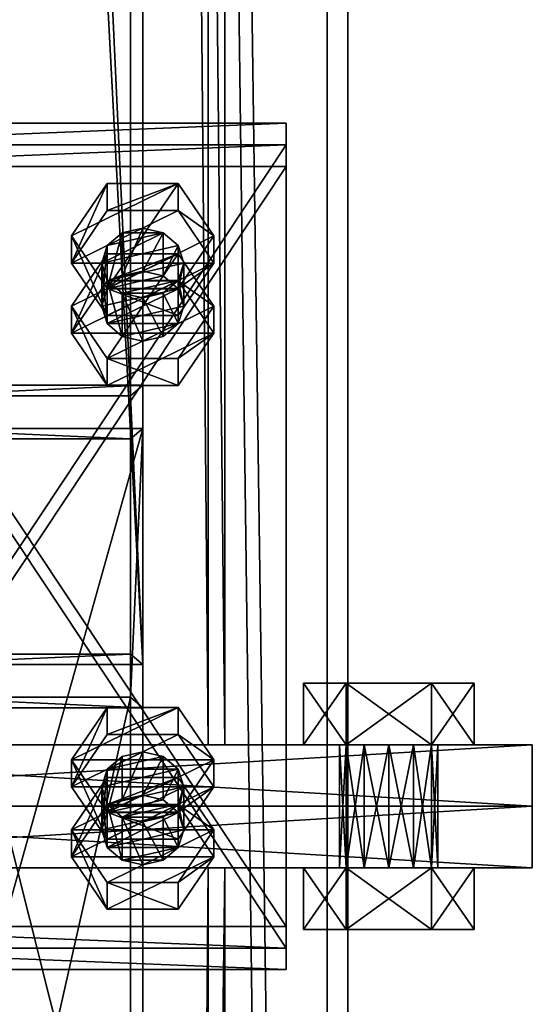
# Model space of a CAD drawing. Header units: millimetres. Extents: x -333 to 67333, y -930 to 39730.
# Tile 245 of 256: x 11100 to 11225, y 9352 to 9592. Entities that reach past the tile are written whole.
import ezdxf

# ---------------------------------------------------------------- set-up
doc = ezdxf.new("R2010")
doc.units = ezdxf.units.MM
for name, color, linetype in [('5', 7, 'Continuous'), ('6', 7, 'Continuous'), ('8', 7, 'Continuous'), ('95', 7, 'Continuous'), ('99', 7, 'Continuous')]:
    doc.layers.add(name, color=color, linetype=linetype)

msp = doc.modelspace()

# ---------------------------------------------------------------- meshes
at = {"layer": '5', "color": 131}
mesh = msp.add_polyface(dxfattribs=at)
corners = [(11146, 9415, 2984), (11054, 9415, 2984), (11054, 19384.97, 2984), (11146, 19384.97, 2984), (11054, 9415, 3076), (11054, 19384.97, 3076), (11146, 9415, 3076), (11146, 19384.97, 3076), (11150, 9415, 2980), (11150, 9415, 3080), (11150, 19384.97, 3080), (11150, 19384.97, 2980), (11050, 9415, 3080), (11050, 19384.97, 3080), (11050, 9415, 2980), (11050, 19384.97, 2980)]
mesh.append_faces([[corners[k] for k in face] for face in [(0, 2, 3, 3), (1, 5, 2, 2), (4, 7, 5, 5), (6, 3, 7, 7), (8, 10, 11, 11), (9, 13, 10, 10), (12, 15, 13, 13), (14, 11, 15, 15)]], dxfattribs={"vtx0": -1, "color": 131})
mesh.append_faces([[corners[k] for k in face] for face in [(9, 6, 12, 12), (6, 8, 0, 0), (0, 8, 1, 1), (12, 4, 14, 14), (4, 12, 6, 6), (14, 1, 8, 8), (11, 3, 15, 15), (3, 10, 7, 7), (7, 10, 5, 5), (15, 2, 13, 13), (2, 15, 3, 3), (13, 5, 10, 10)]], dxfattribs={"vtx0": -1, "vtx1": -1, "color": 131})
mesh.append_faces([[corners[k] for k in face] for face in [(6, 9, 8, 8), (14, 4, 1, 1), (3, 11, 10, 10), (13, 2, 5, 5)]], dxfattribs={"vtx0": -1, "vtx2": -1, "vtx3": -1, "color": 131})
mesh.append_faces([[corners[k] for k in face] for face in [(0, 1, 2, 2), (1, 4, 5, 5), (4, 6, 7, 7), (6, 0, 3, 3), (8, 9, 10, 10), (9, 12, 13, 13), (12, 14, 15, 15), (14, 8, 11, 11)]], dxfattribs={"vtx2": -1, "vtx3": -1, "color": 131})
mesh = msp.add_polyface(dxfattribs=at)
corners = [(11146, 185.3, 2984), (11054, 185.3, 2984), (11054, 9385, 2984), (11146, 9385, 2984), (11054, 185.3, 3076), (11054, 9385, 3076), (11146, 185.3, 3076), (11146, 9385, 3076), (11150, 185.3, 2980), (11150, 185.3, 3080), (11150, 9385, 3080), (11150, 9385, 2980), (11050, 185.3, 3080), (11050, 9385, 3080), (11050, 185.3, 2980), (11050, 9385, 2980)]
mesh.append_faces([[corners[k] for k in face] for face in [(0, 2, 3, 3), (1, 5, 2, 2), (4, 7, 5, 5), (6, 3, 7, 7), (8, 10, 11, 11), (9, 13, 10, 10), (12, 15, 13, 13), (14, 11, 15, 15)]], dxfattribs={"vtx0": -1, "color": 131})
mesh.append_faces([[corners[k] for k in face] for face in [(9, 6, 12, 12), (6, 8, 0, 0), (0, 8, 1, 1), (12, 4, 14, 14), (4, 12, 6, 6), (14, 1, 8, 8), (11, 3, 15, 15), (3, 10, 7, 7), (7, 10, 5, 5), (15, 2, 13, 13), (2, 15, 3, 3), (13, 5, 10, 10)]], dxfattribs={"vtx0": -1, "vtx1": -1, "color": 131})
mesh.append_faces([[corners[k] for k in face] for face in [(6, 9, 8, 8), (14, 4, 1, 1), (3, 11, 10, 10), (13, 2, 5, 5)]], dxfattribs={"vtx0": -1, "vtx2": -1, "vtx3": -1, "color": 131})
mesh.append_faces([[corners[k] for k in face] for face in [(0, 1, 2, 2), (1, 4, 5, 5), (4, 6, 7, 7), (6, 0, 3, 3), (8, 9, 10, 10), (9, 12, 13, 13), (12, 14, 15, 15), (14, 8, 11, 11)]], dxfattribs={"vtx2": -1, "vtx3": -1, "color": 131})
at = {"layer": '6', "color": 2}
mesh = msp.add_polyface(dxfattribs=at)
corners = [(11180, 19380.14, 7183.53), (11020, 19380.14, 7183.53), (11020, 7954.94, 4755.1), (11180, 7954.94, 4755.1), (11180, 19380.14, 7347.1), (11180, 7921.68, 4911.61), (11020, 19380.14, 7347.1), (11020, 7921.68, 4911.61), (11025, 7953.9, 4759.99), (11175, 7953.9, 4759.99), (11175, 7922.72, 4906.72), (11025, 7922.72, 4906.72), (11175, 19380.14, 7188.64), (11175, 19380.14, 7341.99), (11025, 19380.14, 7188.64), (11025, 19380.14, 7341.99)]
mesh.append_faces([[corners[k] for k in face] for face in [(0, 2, 3, 3), (4, 3, 5, 5), (6, 5, 7, 7), (1, 7, 2, 2), (12, 10, 9, 9), (14, 9, 8, 8), (15, 8, 11, 11), (13, 11, 10, 10)]], dxfattribs={"vtx0": -1, "color": 2})
mesh.append_faces([[corners[k] for k in face] for face in [(2, 8, 3, 3), (8, 7, 11, 11), (11, 7, 10, 10), (3, 9, 5, 5), (9, 3, 8, 8), (5, 10, 7, 7), (0, 12, 1, 1), (12, 4, 13, 13), (13, 4, 15, 15), (1, 14, 6, 6), (14, 1, 12, 12), (6, 15, 4, 4)]], dxfattribs={"vtx0": -1, "vtx1": -1, "color": 2})
mesh.append_faces([[corners[k] for k in face] for face in [(8, 2, 7, 7), (5, 9, 10, 10), (12, 0, 4, 4), (6, 14, 15, 15)]], dxfattribs={"vtx0": -1, "vtx2": -1, "vtx3": -1, "color": 2})
mesh.append_faces([[corners[k] for k in face] for face in [(0, 1, 2, 2), (4, 0, 3, 3), (6, 4, 5, 5), (1, 6, 7, 7), (12, 13, 10, 10), (14, 12, 9, 9), (15, 14, 8, 8), (13, 15, 11, 11)]], dxfattribs={"vtx2": -1, "vtx3": -1, "color": 2})
at = {"layer": '8', "color": 253}
mesh = msp.add_polyface(dxfattribs=at)
corners = [(11073, 10667.15, 5331.58), (11127, 10667.15, 5331.58), (11127, 9500.01, 3444.3), (11073, 9500.01, 3444.3), (11127, 10566.98, 5310.29), (11127, 9437.08, 3483.22), (11073, 10566.98, 5310.29), (11073, 9437.08, 3483.22), (11070, 10671.22, 5332.45), (11070, 10562.92, 5309.43), (11070, 9434.52, 3484.8), (11070, 9502.56, 3442.72), (11130, 10562.92, 5309.43), (11130, 9434.52, 3484.8), (11130, 10671.22, 5332.45), (11130, 9502.56, 3442.72)]
mesh.append_faces([[corners[k] for k in face] for face in [(0, 2, 3, 3), (1, 5, 2, 2), (4, 7, 5, 5), (6, 3, 7, 7), (8, 10, 11, 11), (9, 13, 10, 10), (12, 15, 13, 13), (14, 11, 15, 15)]], dxfattribs={"vtx0": -1, "color": 253})
mesh.append_faces([[corners[k] for k in face] for face in [(9, 6, 12, 12), (6, 8, 0, 0), (0, 8, 1, 1), (12, 4, 14, 14), (4, 12, 6, 6), (14, 1, 8, 8), (11, 3, 15, 15), (3, 10, 7, 7), (7, 10, 5, 5), (15, 2, 13, 13), (2, 15, 3, 3), (13, 5, 10, 10)]], dxfattribs={"vtx0": -1, "vtx1": -1, "color": 253})
mesh.append_faces([[corners[k] for k in face] for face in [(6, 9, 8, 8), (14, 4, 1, 1), (3, 11, 10, 10), (13, 2, 5, 5)]], dxfattribs={"vtx0": -1, "vtx2": -1, "vtx3": -1, "color": 253})
mesh.append_faces([[corners[k] for k in face] for face in [(0, 1, 2, 2), (1, 4, 5, 5), (4, 6, 7, 7), (6, 0, 3, 3), (8, 9, 10, 10), (9, 12, 13, 13), (12, 14, 15, 15), (14, 8, 11, 11)]], dxfattribs={"vtx2": -1, "vtx3": -1, "color": 253})
mesh = msp.add_polyface(dxfattribs=at)
corners = [(11073, 9489.49, 3427.29), (11127, 9489.49, 3427.29), (11127, 9274.72, 3080), (11073, 9274.72, 3080), (11127, 9426.56, 3466.21), (11127, 9187.72, 3080), (11073, 9426.56, 3466.21), (11073, 9187.72, 3080), (11070, 9492.05, 3425.71), (11070, 9424.01, 3467.79), (11070, 9184.19, 3080), (11070, 9278.25, 3080), (11130, 9424.01, 3467.79), (11130, 9184.19, 3080), (11130, 9492.05, 3425.71), (11130, 9278.25, 3080)]
mesh.append_faces([[corners[k] for k in face] for face in [(0, 2, 3, 3), (1, 5, 2, 2), (4, 7, 5, 5), (6, 3, 7, 7), (8, 10, 11, 11), (9, 13, 10, 10), (12, 15, 13, 13), (14, 11, 15, 15)]], dxfattribs={"vtx0": -1, "color": 253})
mesh.append_faces([[corners[k] for k in face] for face in [(9, 6, 12, 12), (6, 8, 0, 0), (0, 8, 1, 1), (12, 4, 14, 14), (4, 12, 6, 6), (14, 1, 8, 8), (11, 3, 15, 15), (3, 10, 7, 7), (7, 10, 5, 5), (15, 2, 13, 13), (2, 15, 3, 3), (13, 5, 10, 10)]], dxfattribs={"vtx0": -1, "vtx1": -1, "color": 253})
mesh.append_faces([[corners[k] for k in face] for face in [(6, 9, 8, 8), (14, 4, 1, 1), (3, 11, 10, 10), (13, 2, 5, 5)]], dxfattribs={"vtx0": -1, "vtx2": -1, "vtx3": -1, "color": 253})
mesh.append_faces([[corners[k] for k in face] for face in [(0, 1, 2, 2), (1, 4, 5, 5), (4, 6, 7, 7), (6, 0, 3, 3), (8, 9, 10, 10), (9, 12, 13, 13), (12, 14, 15, 15), (14, 8, 11, 11)]], dxfattribs={"vtx2": -1, "vtx3": -1, "color": 253})
at = {"layer": '95', "color": 7}
mesh = msp.add_polyface(dxfattribs=at)
corners = [(11140, 9532.33, 3424.31), (11138.66, 9536.58, 3421.68), (11138.66, 9526.07, 3404.67), (11135, 9539.7, 3419.75), (11135, 9529.18, 3402.74), (11130, 9540.84, 3419.05), (11130, 9530.32, 3402.04), (11125, 9539.7, 3419.75), (11125, 9529.18, 3402.74), (11121.34, 9536.58, 3421.68), (11121.34, 9526.07, 3404.67), (11120, 9532.33, 3424.31), (11120, 9521.81, 3407.3), (11121.34, 9528.08, 3426.94), (11138.66, 9528.08, 3426.94), (11125, 9524.97, 3428.86), (11147.32, 9521.81, 3407.3), (11138.66, 9534.57, 3399.41), (11138.66, 9528, 3388.78), (11121.34, 9534.57, 3399.41), (11121.34, 9528, 3388.78), (11112.68, 9515.24, 3396.67), (11112.68, 9521.81, 3407.3), (11147.32, 9538.91, 3434.94), (11138.66, 9551.66, 3427.05), (11138.66, 9545.09, 3416.42), (11147.32, 9532.33, 3424.31), (11121.34, 9551.66, 3427.05), (11121.34, 9545.09, 3416.42), (11112.68, 9538.91, 3434.94), (11112.68, 9532.33, 3424.31), (11121.34, 9519.57, 3432.2), (11138.66, 9526.15, 3442.83), (11121.34, 9526.15, 3442.83)]
mesh.append_faces([[corners[k] for k in face] for face in [(1, 4, 2, 2), (3, 6, 4, 4), (5, 8, 6, 6), (7, 10, 8, 8), (9, 12, 10, 10), (3, 7, 5, 5), (10, 6, 8, 8), (17, 20, 18, 18), (19, 21, 20, 20), (17, 22, 19, 19), (23, 25, 26, 26), (24, 28, 25, 25), (27, 30, 28, 28), (29, 31, 30, 30), (24, 29, 27, 27), (33, 23, 32, 32), (30, 25, 28, 28)]], dxfattribs={"vtx0": -1, "color": 7})
mesh.append_faces([[corners[k] for k in face] for face in [(7, 3, 9, 9), (9, 3, 11, 11), (11, 0, 13, 13), (13, 14, 15, 15), (29, 24, 33, 33), (31, 26, 30, 30)]], dxfattribs={"vtx0": -1, "vtx1": -1, "color": 7})
mesh.append_faces([[corners[k] for k in face] for face in [(11, 3, 1, 1), (11, 1, 0, 0), (13, 0, 14, 14), (10, 2, 4, 4), (10, 4, 6, 6), (33, 24, 23, 23), (30, 26, 25, 25)]], dxfattribs={"vtx0": -1, "vtx2": -1, "vtx3": -1, "color": 7})
mesh.append_faces([[corners[k] for k in face] for face in [(0, 1, 2, 2), (1, 3, 4, 4), (3, 5, 6, 6), (5, 7, 8, 8), (7, 9, 10, 10), (9, 11, 12, 12), (16, 17, 18, 18), (17, 19, 20, 20), (23, 24, 25, 25), (24, 27, 28, 28), (27, 29, 30, 30), (32, 23, 26, 26)]], dxfattribs={"vtx2": -1, "vtx3": -1, "color": 7})
mesh = msp.add_polyface(dxfattribs=at)
corners = [(11140, 9532.33, 3424.31), (11138.66, 9526.07, 3404.67), (11140, 9521.81, 3407.3), (11120, 9532.33, 3424.31), (11121.34, 9528.08, 3426.94), (11121.34, 9517.56, 3409.93), (11120, 9521.81, 3407.3), (11125, 9524.97, 3428.86), (11125, 9514.45, 3411.85), (11130, 9523.83, 3429.57), (11130, 9513.31, 3412.56), (11135, 9524.97, 3428.86), (11135, 9514.45, 3411.85), (11138.66, 9528.08, 3426.94), (11138.66, 9517.56, 3409.93), (11121.34, 9526.07, 3404.67), (11147.32, 9521.81, 3407.3), (11138.66, 9528, 3388.78), (11147.32, 9515.24, 3396.67), (11121.34, 9534.57, 3399.41), (11112.68, 9521.81, 3407.3), (11112.68, 9515.24, 3396.67), (11121.34, 9509.06, 3415.19), (11121.34, 9502.48, 3404.56), (11138.66, 9509.06, 3415.19), (11138.66, 9502.48, 3404.56), (11138.66, 9534.57, 3399.41), (11121.34, 9528, 3388.78), (11112.68, 9538.91, 3434.94), (11121.34, 9526.15, 3442.83), (11121.34, 9519.57, 3432.2), (11138.66, 9526.15, 3442.83), (11138.66, 9519.57, 3432.2), (11147.32, 9532.33, 3424.31)]
mesh.append_faces([[corners[k] for k in face] for face in [(0, 1, 2, 2), (3, 5, 6, 6), (4, 8, 5, 5), (7, 10, 8, 8), (9, 12, 10, 10), (11, 14, 12, 12), (13, 2, 14, 14), (7, 11, 9, 9), (14, 10, 12, 12), (16, 17, 18, 18), (20, 23, 21, 21), (22, 25, 23, 23), (24, 18, 25, 25), (22, 16, 24, 24), (18, 23, 25, 25), (21, 17, 27, 27), (29, 32, 30, 30), (31, 33, 32, 32), (33, 30, 32, 32)]], dxfattribs={"vtx0": -1, "color": 7})
mesh.append_faces([[corners[k] for k in face] for face in [(10, 14, 8, 8), (8, 14, 5, 5), (5, 1, 6, 6), (6, 1, 15, 15), (20, 26, 22, 22), (23, 18, 21, 21)]], dxfattribs={"vtx0": -1, "vtx1": -1, "color": 7})
mesh.append_faces([[corners[k] for k in face] for face in [(7, 13, 11, 11), (5, 14, 2, 2), (5, 2, 1, 1), (22, 26, 16, 16), (21, 18, 17, 17)]], dxfattribs={"vtx0": -1, "vtx2": -1, "vtx3": -1, "color": 7})
mesh.append_faces([[corners[k] for k in face] for face in [(3, 4, 5, 5), (4, 7, 8, 8), (7, 9, 10, 10), (9, 11, 12, 12), (11, 13, 14, 14), (13, 0, 2, 2), (19, 20, 21, 21), (20, 22, 23, 23), (22, 24, 25, 25), (24, 16, 18, 18), (28, 29, 30, 30), (29, 31, 32, 32)]], dxfattribs={"vtx2": -1, "vtx3": -1, "color": 7})
mesh = msp.add_polyface(dxfattribs=at)
corners = [(11190, 9415, 3075.5), (11184, 9415, 3077.11), (11184, 9385, 3077.11), (11179.61, 9415, 3081.5), (11179.61, 9385, 3081.5), (11178, 9415, 3087.5), (11178, 9385, 3087.5), (11179.61, 9415, 3093.5), (11179.61, 9385, 3093.5), (11184, 9415, 3097.89), (11184, 9385, 3097.89), (11190, 9415, 3099.5), (11190, 9385, 3099.5), (11196, 9415, 3077.11), (11200.4, 9415, 3081.5), (11202, 9415, 3087.5), (11200.4, 9430, 3069.5), (11179.61, 9430, 3069.5), (11179.61, 9415, 3069.5), (11169.22, 9430, 3087.5), (11169.22, 9415, 3087.5), (11179.61, 9430, 3105.5), (11179.61, 9415, 3105.5), (11200.4, 9415, 3105.5), (11200.4, 9415, 3069.5), (11190, 9415, 3000.5), (11184, 9415, 3002.11), (11184, 9385, 3002.11), (11179.61, 9415, 3006.5), (11179.61, 9385, 3006.5), (11178, 9415, 3012.5), (11178, 9385, 3012.5), (11179.61, 9415, 3018.5), (11179.61, 9385, 3018.5), (11184, 9415, 3022.89), (11184, 9385, 3022.89), (11190, 9415, 3024.5), (11190, 9385, 3024.5), (11196, 9415, 3002.11), (11200.4, 9415, 3006.5), (11202, 9415, 3012.5), (11200.4, 9430, 2994.5), (11179.61, 9430, 2994.5), (11179.61, 9415, 2994.5), (11169.22, 9430, 3012.5), (11169.22, 9415, 3012.5), (11179.61, 9430, 3030.5), (11179.61, 9415, 3030.5), (11200.4, 9415, 3030.5), (11200.4, 9415, 2994.5)]
mesh.append_faces([[corners[k] for k in face] for face in [(13, 1, 0, 0), (17, 20, 18, 18), (19, 22, 20, 20), (21, 23, 22, 22), (16, 19, 17, 17), (20, 24, 18, 18), (25, 28, 26, 26), (42, 45, 43, 43), (44, 47, 45, 45), (46, 48, 47, 47), (41, 44, 42, 42), (45, 49, 43, 43)]], dxfattribs={"vtx0": -1, "color": 7})
mesh.append_faces([[corners[k] for k in face] for face in [(1, 13, 3, 3), (3, 13, 5, 5), (5, 14, 7, 7), (7, 15, 9, 9), (19, 16, 21, 21), (22, 24, 20, 20), (28, 38, 30, 30), (30, 39, 32, 32), (32, 40, 34, 34), (44, 41, 46, 46), (47, 49, 45, 45)]], dxfattribs={"vtx0": -1, "vtx1": -1, "color": 7})
mesh.append_faces([[corners[k] for k in face] for face in [(28, 25, 38, 38)]], dxfattribs={"vtx0": -1, "vtx2": -1, "vtx3": -1, "color": 7})
mesh.append_faces([[corners[k] for k in face] for face in [(0, 1, 2, 2), (1, 3, 4, 4), (3, 5, 6, 6), (5, 7, 8, 8), (7, 9, 10, 10), (9, 11, 12, 12), (16, 17, 18, 18), (17, 19, 20, 20), (19, 21, 22, 22), (25, 26, 27, 27), (26, 28, 29, 29), (28, 30, 31, 31), (30, 32, 33, 33), (32, 34, 35, 35), (34, 36, 37, 37), (41, 42, 43, 43), (42, 44, 45, 45), (44, 46, 47, 47)]], dxfattribs={"vtx2": -1, "vtx3": -1, "color": 7})
mesh = msp.add_polyface(dxfattribs=at)
corners = [(11202, 9415, 3087.5), (11200.4, 9415, 3081.5), (11200.4, 9385, 3081.5), (11196, 9415, 3077.11), (11196, 9385, 3077.11), (11190, 9415, 3075.5), (11190, 9385, 3075.5), (11190, 9415, 3099.5), (11196, 9415, 3097.89), (11196, 9385, 3097.89), (11200.4, 9415, 3093.5), (11200.4, 9385, 3093.5), (11202, 9385, 3087.5), (11178, 9415, 3087.5), (11179.61, 9415, 3093.5), (11184, 9415, 3097.89), (11210.79, 9430, 3087.5), (11200.4, 9430, 3069.5), (11200.4, 9415, 3069.5), (11210.79, 9415, 3087.5), (11179.61, 9415, 3069.5), (11179.61, 9430, 3105.5), (11200.4, 9430, 3105.5), (11200.4, 9415, 3105.5), (11179.61, 9415, 3105.5), (11202, 9415, 3012.5), (11200.4, 9415, 3006.5), (11200.4, 9385, 3006.5), (11196, 9415, 3002.11), (11196, 9385, 3002.11), (11190, 9415, 3000.5), (11190, 9385, 3000.5), (11190, 9415, 3024.5), (11196, 9415, 3022.89), (11196, 9385, 3022.89), (11200.4, 9415, 3018.5), (11200.4, 9385, 3018.5), (11202, 9385, 3012.5), (11178, 9415, 3012.5), (11179.61, 9415, 3018.5), (11184, 9415, 3022.89), (11210.79, 9430, 3012.5), (11200.4, 9430, 2994.5), (11200.4, 9415, 2994.5), (11210.79, 9415, 3012.5), (11179.61, 9415, 2994.5), (11179.61, 9430, 3030.5), (11200.4, 9430, 3030.5), (11200.4, 9415, 3030.5), (11179.61, 9415, 3030.5)]
mesh.append_faces([[corners[k] for k in face] for face in [(7, 10, 8, 8), (16, 18, 19, 19), (17, 20, 18, 18), (22, 19, 23, 23), (21, 16, 22, 22), (19, 24, 23, 23), (32, 35, 33, 33), (41, 43, 44, 44), (42, 45, 43, 43), (47, 44, 48, 48), (46, 41, 47, 47), (44, 49, 48, 48)]], dxfattribs={"vtx0": -1, "color": 7})
mesh.append_faces([[corners[k] for k in face] for face in [(15, 10, 7, 7), (40, 35, 32, 32)]], dxfattribs={"vtx0": -1, "vtx1": -1, "color": 7})
mesh.append_faces([[corners[k] for k in face] for face in [(13, 3, 1, 1), (14, 1, 0, 0), (15, 0, 10, 10), (21, 17, 16, 16), (24, 19, 18, 18), (38, 28, 26, 26), (39, 26, 25, 25), (40, 25, 35, 35), (46, 42, 41, 41), (49, 44, 43, 43)]], dxfattribs={"vtx0": -1, "vtx2": -1, "vtx3": -1, "color": 7})
mesh.append_faces([[corners[k] for k in face] for face in [(0, 1, 2, 2), (1, 3, 4, 4), (3, 5, 6, 6), (7, 8, 9, 9), (8, 10, 11, 11), (10, 0, 12, 12), (16, 17, 18, 18), (21, 22, 23, 23), (22, 16, 19, 19), (25, 26, 27, 27), (26, 28, 29, 29), (28, 30, 31, 31), (32, 33, 34, 34), (33, 35, 36, 36), (35, 25, 37, 37), (41, 42, 43, 43), (46, 47, 48, 48), (47, 41, 44, 44)]], dxfattribs={"vtx2": -1, "vtx3": -1, "color": 7})
mesh = msp.add_polyface(dxfattribs=at)
corners = [(11140, 9404.76, 3503.2), (11138.66, 9409.01, 3500.57), (11138.66, 9398.49, 3483.56), (11135, 9412.12, 3498.65), (11135, 9401.6, 3481.64), (11130, 9413.26, 3497.94), (11130, 9402.74, 3480.93), (11125, 9412.12, 3498.65), (11125, 9401.6, 3481.64), (11121.34, 9409.01, 3500.57), (11121.34, 9398.49, 3483.56), (11120, 9404.76, 3503.2), (11120, 9394.24, 3486.19), (11121.34, 9400.5, 3505.83), (11125, 9397.39, 3507.76), (11138.66, 9400.5, 3505.83), (11147.32, 9394.24, 3486.19), (11138.66, 9407, 3478.3), (11138.66, 9400.42, 3467.67), (11121.34, 9407, 3478.3), (11121.34, 9400.42, 3467.67), (11112.68, 9387.66, 3475.56), (11112.68, 9394.24, 3486.19), (11147.32, 9411.33, 3513.84), (11138.66, 9424.09, 3505.95), (11138.66, 9417.51, 3495.31), (11147.32, 9404.76, 3503.2), (11121.34, 9424.09, 3505.95), (11121.34, 9417.51, 3495.31), (11112.68, 9411.33, 3513.84), (11112.68, 9404.76, 3503.2), (11121.34, 9392, 3511.09), (11138.66, 9398.57, 3521.73), (11121.34, 9398.57, 3521.73)]
mesh.append_faces([[corners[k] for k in face] for face in [(1, 4, 2, 2), (3, 6, 4, 4), (5, 8, 6, 6), (7, 10, 8, 8), (9, 12, 10, 10), (5, 9, 7, 7), (10, 6, 8, 8), (17, 20, 18, 18), (19, 21, 20, 20), (17, 22, 19, 19), (23, 25, 26, 26), (24, 28, 25, 25), (27, 30, 28, 28), (29, 31, 30, 30), (24, 29, 27, 27), (33, 23, 32, 32), (30, 25, 28, 28)]], dxfattribs={"vtx0": -1, "color": 7})
mesh.append_faces([[corners[k] for k in face] for face in [(9, 1, 11, 11), (11, 0, 13, 13), (13, 0, 14, 14), (29, 23, 33, 33), (31, 26, 30, 30)]], dxfattribs={"vtx0": -1, "vtx1": -1, "color": 7})
mesh.append_faces([[corners[k] for k in face] for face in [(9, 5, 3, 3), (9, 3, 1, 1), (11, 1, 0, 0), (14, 0, 15, 15), (10, 2, 4, 4), (10, 4, 6, 6), (29, 24, 23, 23), (30, 26, 25, 25)]], dxfattribs={"vtx0": -1, "vtx2": -1, "vtx3": -1, "color": 7})
mesh.append_faces([[corners[k] for k in face] for face in [(0, 1, 2, 2), (1, 3, 4, 4), (3, 5, 6, 6), (5, 7, 8, 8), (7, 9, 10, 10), (9, 11, 12, 12), (16, 17, 18, 18), (17, 19, 20, 20), (23, 24, 25, 25), (24, 27, 28, 28), (27, 29, 30, 30), (32, 23, 26, 26)]], dxfattribs={"vtx2": -1, "vtx3": -1, "color": 7})
mesh = msp.add_polyface(dxfattribs=at)
corners = [(11190, 9415, 3075.5), (11184, 9385, 3077.11), (11190, 9385, 3075.5), (11184, 9415, 3077.11), (11179.61, 9385, 3081.5), (11179.61, 9415, 3081.5), (11178, 9385, 3087.5), (11178, 9415, 3087.5), (11179.61, 9385, 3093.5), (11179.61, 9415, 3093.5), (11184, 9385, 3097.89), (11184, 9415, 3097.89), (11190, 9385, 3099.5), (11202, 9385, 3087.5), (11200.4, 9385, 3081.5), (11196, 9385, 3077.11), (11200.4, 9385, 3069.5), (11179.61, 9385, 3069.5), (11179.61, 9370, 3069.5), (11169.22, 9385, 3087.5), (11169.22, 9370, 3087.5), (11179.61, 9385, 3105.5), (11179.61, 9370, 3105.5), (11200.4, 9370, 3105.5), (11200.4, 9370, 3069.5), (11190, 9415, 3000.5), (11184, 9385, 3002.11), (11190, 9385, 3000.5), (11184, 9415, 3002.11), (11179.61, 9385, 3006.5), (11179.61, 9415, 3006.5), (11178, 9385, 3012.5), (11178, 9415, 3012.5), (11179.61, 9385, 3018.5), (11179.61, 9415, 3018.5), (11184, 9385, 3022.89), (11184, 9415, 3022.89), (11190, 9385, 3024.5), (11202, 9385, 3012.5), (11200.4, 9385, 3006.5), (11196, 9385, 3002.11), (11200.4, 9385, 2994.5), (11179.61, 9385, 2994.5), (11179.61, 9370, 2994.5), (11169.22, 9385, 3012.5), (11169.22, 9370, 3012.5), (11179.61, 9385, 3030.5), (11179.61, 9370, 3030.5), (11200.4, 9370, 3030.5), (11200.4, 9370, 2994.5)]
mesh.append_faces([[corners[k] for k in face] for face in [(0, 1, 2, 2), (3, 4, 1, 1), (5, 6, 4, 4), (7, 8, 6, 6), (9, 10, 8, 8), (11, 12, 10, 10), (4, 2, 1, 1), (17, 20, 18, 18), (19, 22, 20, 20), (21, 23, 22, 22), (16, 19, 17, 17), (20, 24, 18, 18), (25, 26, 27, 27), (28, 29, 26, 26), (30, 31, 29, 29), (32, 33, 31, 31), (34, 35, 33, 33), (36, 37, 35, 35), (29, 27, 26, 26), (42, 45, 43, 43), (44, 47, 45, 45), (46, 48, 47, 47), (41, 44, 42, 42), (45, 49, 43, 43)]], dxfattribs={"vtx0": -1, "color": 7})
mesh.append_faces([[corners[k] for k in face] for face in [(10, 13, 8, 8), (8, 14, 6, 6), (6, 15, 4, 4), (19, 16, 21, 21), (22, 24, 20, 20), (35, 38, 33, 33), (33, 39, 31, 31), (31, 40, 29, 29), (44, 41, 46, 46), (47, 49, 45, 45)]], dxfattribs={"vtx0": -1, "vtx1": -1, "color": 7})
mesh.append_faces([[corners[k] for k in face] for face in [(4, 15, 2, 2), (29, 40, 27, 27)]], dxfattribs={"vtx0": -1, "vtx2": -1, "vtx3": -1, "color": 7})
mesh.append_faces([[corners[k] for k in face] for face in [(16, 17, 18, 18), (17, 19, 20, 20), (19, 21, 22, 22), (41, 42, 43, 43), (42, 44, 45, 45), (44, 46, 47, 47)]], dxfattribs={"vtx2": -1, "vtx3": -1, "color": 7})
mesh = msp.add_polyface(dxfattribs=at)
corners = [(11202, 9415, 3087.5), (11200.4, 9385, 3081.5), (11202, 9385, 3087.5), (11200.4, 9415, 3081.5), (11196, 9385, 3077.11), (11196, 9415, 3077.11), (11190, 9385, 3075.5), (11190, 9415, 3099.5), (11196, 9385, 3097.89), (11190, 9385, 3099.5), (11196, 9415, 3097.89), (11200.4, 9385, 3093.5), (11200.4, 9415, 3093.5), (11184, 9385, 3097.89), (11179.61, 9385, 3093.5), (11178, 9385, 3087.5), (11210.79, 9385, 3087.5), (11200.4, 9385, 3069.5), (11200.4, 9370, 3069.5), (11210.79, 9370, 3087.5), (11179.61, 9370, 3069.5), (11179.61, 9385, 3105.5), (11200.4, 9385, 3105.5), (11200.4, 9370, 3105.5), (11179.61, 9370, 3105.5), (11202, 9415, 3012.5), (11200.4, 9385, 3006.5), (11202, 9385, 3012.5), (11200.4, 9415, 3006.5), (11196, 9385, 3002.11), (11196, 9415, 3002.11), (11190, 9385, 3000.5), (11190, 9415, 3024.5), (11196, 9385, 3022.89), (11190, 9385, 3024.5), (11196, 9415, 3022.89), (11200.4, 9385, 3018.5), (11200.4, 9415, 3018.5), (11184, 9385, 3022.89), (11179.61, 9385, 3018.5), (11178, 9385, 3012.5), (11210.79, 9385, 3012.5), (11200.4, 9385, 2994.5), (11200.4, 9370, 2994.5), (11210.79, 9370, 3012.5), (11179.61, 9370, 2994.5), (11179.61, 9385, 3030.5), (11200.4, 9385, 3030.5), (11200.4, 9370, 3030.5), (11179.61, 9370, 3030.5)]
mesh.append_faces([[corners[k] for k in face] for face in [(0, 1, 2, 2), (3, 4, 1, 1), (5, 6, 4, 4), (7, 8, 9, 9), (10, 11, 8, 8), (12, 2, 11, 11), (11, 9, 8, 8), (16, 18, 19, 19), (17, 20, 18, 18), (22, 19, 23, 23), (21, 16, 22, 22), (19, 24, 23, 23), (25, 26, 27, 27), (28, 29, 26, 26), (30, 31, 29, 29), (32, 33, 34, 34), (35, 36, 33, 33), (37, 27, 36, 36), (36, 34, 33, 33), (41, 43, 44, 44), (42, 45, 43, 43), (47, 44, 48, 48), (46, 41, 47, 47), (44, 49, 48, 48)]], dxfattribs={"vtx0": -1, "color": 7})
mesh.append_faces([[corners[k] for k in face] for face in [(9, 11, 13, 13), (34, 36, 38, 38)]], dxfattribs={"vtx0": -1, "vtx1": -1, "color": 7})
mesh.append_faces([[corners[k] for k in face] for face in [(13, 11, 2, 2), (14, 2, 1, 1), (15, 1, 4, 4), (21, 17, 16, 16), (24, 19, 18, 18), (38, 36, 27, 27), (39, 27, 26, 26), (40, 26, 29, 29), (46, 42, 41, 41), (49, 44, 43, 43)]], dxfattribs={"vtx0": -1, "vtx2": -1, "vtx3": -1, "color": 7})
mesh.append_faces([[corners[k] for k in face] for face in [(16, 17, 18, 18), (21, 22, 23, 23), (22, 16, 19, 19), (41, 42, 43, 43), (46, 47, 48, 48), (47, 41, 44, 44)]], dxfattribs={"vtx2": -1, "vtx3": -1, "color": 7})
mesh = msp.add_polyface(dxfattribs=at)
corners = [(11140, 9404.76, 3503.2), (11138.66, 9398.49, 3483.56), (11140, 9394.24, 3486.19), (11120, 9404.76, 3503.2), (11121.34, 9400.5, 3505.83), (11121.34, 9389.99, 3488.82), (11120, 9394.24, 3486.19), (11125, 9397.39, 3507.76), (11125, 9386.87, 3490.75), (11130, 9396.25, 3508.46), (11130, 9385.73, 3491.45), (11135, 9397.39, 3507.76), (11135, 9386.87, 3490.75), (11138.66, 9400.5, 3505.83), (11138.66, 9389.99, 3488.82), (11121.34, 9398.49, 3483.56), (11147.32, 9394.24, 3486.19), (11138.66, 9400.42, 3467.67), (11147.32, 9387.66, 3475.56), (11121.34, 9407, 3478.3), (11112.68, 9394.24, 3486.19), (11112.68, 9387.66, 3475.56), (11121.34, 9381.48, 3494.08), (11121.34, 9374.91, 3483.45), (11138.66, 9381.48, 3494.08), (11138.66, 9374.91, 3483.45), (11138.66, 9407, 3478.3), (11121.34, 9400.42, 3467.67), (11112.68, 9411.33, 3513.84), (11121.34, 9398.57, 3521.73), (11121.34, 9392, 3511.09), (11138.66, 9398.57, 3521.73), (11138.66, 9392, 3511.09), (11147.32, 9404.76, 3503.2)]
mesh.append_faces([[corners[k] for k in face] for face in [(0, 1, 2, 2), (3, 5, 6, 6), (4, 8, 5, 5), (7, 10, 8, 8), (9, 12, 10, 10), (11, 14, 12, 12), (13, 2, 14, 14), (7, 11, 9, 9), (12, 8, 10, 10), (16, 17, 18, 18), (20, 23, 21, 21), (22, 25, 23, 23), (24, 18, 25, 25), (22, 16, 24, 24), (18, 23, 25, 25), (21, 17, 27, 27), (29, 32, 30, 30), (31, 33, 32, 32), (33, 30, 32, 32)]], dxfattribs={"vtx0": -1, "color": 7})
mesh.append_faces([[corners[k] for k in face] for face in [(8, 14, 5, 5), (5, 1, 6, 6), (6, 1, 15, 15), (20, 16, 22, 22), (23, 18, 21, 21)]], dxfattribs={"vtx0": -1, "vtx1": -1, "color": 7})
mesh.append_faces([[corners[k] for k in face] for face in [(7, 13, 11, 11), (8, 12, 14, 14), (5, 14, 2, 2), (5, 2, 1, 1), (20, 26, 16, 16), (21, 18, 17, 17)]], dxfattribs={"vtx0": -1, "vtx2": -1, "vtx3": -1, "color": 7})
mesh.append_faces([[corners[k] for k in face] for face in [(3, 4, 5, 5), (4, 7, 8, 8), (7, 9, 10, 10), (9, 11, 12, 12), (11, 13, 14, 14), (13, 0, 2, 2), (19, 20, 21, 21), (20, 22, 23, 23), (22, 24, 25, 25), (24, 16, 18, 18), (28, 29, 30, 30), (29, 31, 32, 32)]], dxfattribs={"vtx2": -1, "vtx3": -1, "color": 7})
at = {"layer": '99', "color": 7}
mesh = msp.add_polyface(dxfattribs=at)
corners = [(11035, 9365.48, 3515.74), (11165, 9365.48, 3515.74), (11165, 9561.09, 3394.77), (11035, 9561.09, 3394.77), (11165, 9370.74, 3524.24), (11165, 9566.35, 3403.27), (11035, 9370.74, 3524.24), (11035, 9566.35, 3403.27)]
mesh.append_faces([[corners[k] for k in face] for face in [(0, 2, 3, 3), (1, 5, 2, 2), (4, 7, 5, 5), (6, 3, 7, 7), (1, 6, 4, 4), (3, 5, 7, 7)]], dxfattribs={"vtx0": -1, "color": 7})
mesh.append_faces([[corners[k] for k in face] for face in [(0, 1, 2, 2), (1, 4, 5, 5), (4, 6, 7, 7), (6, 0, 3, 3), (1, 0, 6, 6), (3, 2, 5, 5)]], dxfattribs={"vtx2": -1, "vtx3": -1, "color": 7})
mesh = msp.add_polyface(dxfattribs=at)
corners = [(11035, 9360.22, 3507.23), (11165, 9360.22, 3507.23), (11165, 9555.83, 3386.26), (11035, 9555.83, 3386.26), (11165, 9365.48, 3515.74), (11165, 9561.09, 3394.77), (11035, 9365.48, 3515.74), (11035, 9561.09, 3394.77)]
mesh.append_faces([[corners[k] for k in face] for face in [(0, 2, 3, 3), (1, 5, 2, 2), (4, 7, 5, 5), (6, 3, 7, 7), (1, 6, 4, 4), (3, 5, 7, 7)]], dxfattribs={"vtx0": -1, "color": 7})
mesh.append_faces([[corners[k] for k in face] for face in [(0, 1, 2, 2), (1, 4, 5, 5), (4, 6, 7, 7), (6, 0, 3, 3), (1, 0, 6, 6), (3, 2, 5, 5)]], dxfattribs={"vtx2": -1, "vtx3": -1, "color": 7})
mesh = msp.add_polyface(dxfattribs=at)
corners = [(10975, 9400, 3127.5), (11225, 9400, 3127.5), (11225, 9400, 2972.5), (10975, 9400, 2972.5), (11225, 9415, 3127.5), (11225, 9415, 2972.5), (10975, 9415, 3127.5), (10975, 9415, 2972.5)]
mesh.append_faces([[corners[k] for k in face] for face in [(0, 2, 3, 3), (1, 5, 2, 2), (4, 7, 5, 5), (6, 3, 7, 7), (1, 6, 4, 4), (3, 5, 7, 7)]], dxfattribs={"vtx0": -1, "color": 7})
mesh.append_faces([[corners[k] for k in face] for face in [(0, 1, 2, 2), (1, 4, 5, 5), (4, 6, 7, 7), (6, 0, 3, 3), (1, 0, 6, 6), (3, 2, 5, 5)]], dxfattribs={"vtx2": -1, "vtx3": -1, "color": 7})
mesh = msp.add_polyface(dxfattribs=at)
corners = [(10975, 9385, 3127.5), (11225, 9385, 3127.5), (11225, 9385, 2972.5), (10975, 9385, 2972.5), (11225, 9400, 3127.5), (11225, 9400, 2972.5), (10975, 9400, 3127.5), (10975, 9400, 2972.5)]
mesh.append_faces([[corners[k] for k in face] for face in [(0, 2, 3, 3), (1, 5, 2, 2), (4, 7, 5, 5), (6, 3, 7, 7), (1, 6, 4, 4), (3, 5, 7, 7)]], dxfattribs={"vtx0": -1, "color": 7})
mesh.append_faces([[corners[k] for k in face] for face in [(0, 1, 2, 2), (1, 4, 5, 5), (4, 6, 7, 7), (6, 0, 3, 3), (1, 0, 6, 6), (3, 2, 5, 5)]], dxfattribs={"vtx2": -1, "vtx3": -1, "color": 7})

doc.saveas('drawing.dxf')
